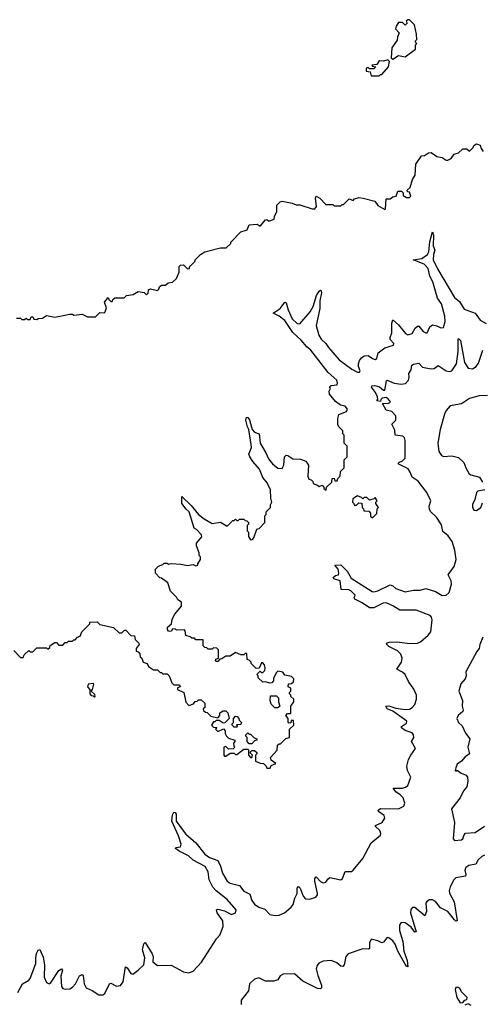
# Model space of a CAD drawing. Extents: x 2673034 to 2765626, y 830478 to 954748.
# Tile 108 of 126: x 2696699 to 2700078, y 921386 to 928580. Entities that reach past the tile are written whole.
import ezdxf

# ---------------------------------------------------------------- set-up
doc = ezdxf.new("R2010")
doc.units = 0

msp = doc.modelspace()

# ---------------------------------------------------------------- linework, layer by layer
at = {"layer": '0CON05XD'}
for points in [[(2699425, 928292.5), (2699465, 928317.5), (2699515, 928307.5), (2699590, 928365), (2699590, 928395), (2699600, 928405), (2699590, 928415), (2699590, 928425), (2699600, 928435), (2699597.5, 928475), (2699581.7, 928541.7), (2699545, 928580), (2699535, 928580), (2699521.7, 928568.3), (2699530, 928555), (2699515, 928540), (2699495, 928560), (2699465, 928560), (2699448.3, 928531.7), (2699443, 928513), (2699470, 928485), (2699457.5, 928455), (2699455, 928430), (2699417.5, 928375), (2699412.5, 928302.5), (2699425, 928292.5)], [(2699325, 928170), (2699335, 928180), (2699345, 928180), (2699392.5, 928235), (2699400, 928275), (2699387, 928287), (2699355, 928277.5), (2699325, 928280), (2699308.3, 928251.7), (2699271.7, 928248.3), (2699275, 928240), (2699300, 928235), (2699285, 928220), (2699255, 928220), (2699245, 928230), (2699230, 928225), (2699230, 928205), (2699258.3, 928198.3), (2699265, 928170), (2699325, 928170)], [(2696675, 926400), (2696705, 926400), (2696715, 926390), (2696735, 926390), (2696745, 926400), (2696755, 926390), (2696775, 926390), (2696781.7, 926408.3), (2696795, 926410), (2696801.7, 926391.7), (2696825, 926390), (2696835, 926397.5), (2696865, 926400), (2696895, 926417.5), (2696955, 926407.5), (2697065, 926427.5), (2697085, 926427.5), (2697095, 926420), (2697155, 926427.5), (2697195, 926410), (2697251.7, 926408.3), (2697285, 926440), (2697315, 926437.5), (2697322.5, 926445), (2697332.5, 926475), (2697317.5, 926515), (2697345, 926550), (2697350, 926535), (2697365, 926520), (2697375, 926520), (2697380, 926535), (2697393, 926547), (2697461.7, 926548.3), (2697480, 926565), (2697527, 926573), (2697565, 926593.3), (2697607, 926587), (2697625, 926570), (2697637, 926583), (2697640, 926605), (2697655, 926612.5), (2697705, 926602.5), (2697715, 926610), (2697720.7, 926629.3), (2697735, 926640), (2697765, 926640), (2697783, 926657), (2697815, 926662.5), (2697845, 926690), (2697862.5, 926735), (2697863, 926777), (2697873, 926787), (2697895, 926790), (2697925, 926760), (2697938.3, 926761.7), (2697940, 926775), (2697980, 926815), (2697980, 926825), (2698020, 926865), (2698050, 926885), (2698165, 926912.5), (2698207, 926913), (2698240, 926945), (2698240, 926955), (2698315, 927030), (2698360, 927045), (2698375, 927080), (2698433, 927087), (2698455, 927072.5), (2698495, 927117.5), (2698505, 927120), (2698515, 927110), (2698525, 927110), (2698558.3, 927121.7), (2698560, 927145), (2698576.7, 927175), (2698577.5, 927225), (2698601.7, 927248.3), (2698615, 927253.3), (2698689.3, 927239.3), (2698717, 927227), (2698745, 927227.5), (2698835, 927197.5), (2698855, 927197.5), (2698867.5, 927215), (2698860, 927275), (2698865, 927290), (2698890, 927275), (2698935, 927230), (2698985, 927230), (2698995, 927220), (2699045, 927220), (2699055, 927230), (2699065, 927230), (2699105, 927270), (2699135, 927260), (2699145, 927270), (2699175, 927280), (2699206.4, 927276.4), (2699293.6, 927253.6), (2699315, 927223.3), (2699365, 927192.5), (2699371.7, 927198.3), (2699375, 927270), (2699405, 927270), (2699423.3, 927286.7), (2699448.3, 927291.7), (2699461.7, 927328.3), (2699488.3, 927328.3), (2699500, 927315), (2699500, 927295), (2699525, 927280), (2699545, 927280), (2699555, 927290), (2699545, 927320), (2699531.7, 927321.7), (2699530, 927335), (2699550, 927355), (2699568.3, 927411.7), (2699587.5, 927445), (2699592.5, 927525), (2699633.9, 927586.1), (2699655, 927587.5), (2699685, 927606.7), (2699705, 927608.8), (2699745, 927580), (2699785, 927572.5), (2699813, 927553), (2699825, 927552.5), (2699850, 927565), (2699871.7, 927598.3), (2699905, 927607.5), (2699935, 927636.7), (2699965, 927637.5), (2699985, 927620), (2700010, 927645), (2700015, 927660), (2700035, 927672.5), (2700063, 927663), (2700068.3, 927638.3), (2700085, 927617.5)], [(2698025, 923610), (2698050, 923585), (2698050, 923555), (2698040, 923545), (2698041.7, 923531.7), (2698055, 923520), (2698068.3, 923518.3), (2698095, 923490), (2698145, 923480), (2698160, 923495), (2698160, 923515), (2698185, 923530), (2698205, 923530), (2698220, 923515), (2698230, 923475), (2698198.3, 923441.7), (2698185, 923440), (2698155, 923460), (2698135, 923460), (2698125, 923450), (2698115, 923450), (2698100, 923425), (2698115, 923410), (2698138.3, 923408.3), (2698130, 923395), (2698145, 923380), (2698188.3, 923398.3), (2698200, 923385), (2698200, 923365), (2698210, 923345), (2698225, 923330), (2698270, 923315), (2698270, 923305), (2698260, 923295), (2698263, 923273), (2698270, 923265), (2698257, 923253), (2698225, 923250), (2698205, 923270), (2698190, 923265), (2698190, 923205), (2698195, 923200), (2698205, 923200), (2698235, 923220), (2698265, 923220), (2698275, 923210), (2698285, 923210), (2698335, 923250), (2698365, 923250), (2698370, 923245), (2698370, 923205), (2698385, 923190), (2698395, 923190), (2698400, 923205), (2698380, 923225), (2698395, 923240), (2698415, 923240), (2698430, 923225), (2698430, 923215), (2698420, 923205), (2698421.7, 923161.7), (2698455, 923147.5), (2698480, 923145), (2698500, 923125), (2698505, 923110), (2698528.3, 923111.7), (2698535, 923130), (2698570, 923145), (2698535, 923170), (2698531.7, 923188.3), (2698578.3, 923241.7), (2698581.7, 923278.3), (2698595, 923290), (2698605, 923290), (2698641.7, 923328.3), (2698670, 923335), (2698670, 923395), (2698700, 923425), (2698698.3, 923458.3), (2698681.7, 923458.3), (2698678.3, 923441.7), (2698665, 923440), (2698660, 923445), (2698660, 923475), (2698642.5, 923495), (2698655, 923510), (2698678.3, 923511.7), (2698680, 923565), (2698700, 923595), (2698700, 923615), (2698680, 923635), (2698680, 923645), (2698670, 923655), (2698670, 923665), (2698680, 923675), (2698680, 923695), (2698660, 923705), (2698661.7, 923728.3), (2698685, 923730), (2698698.3, 923741.7), (2698700, 923765), (2698685, 923780), (2698635, 923790), (2698621.7, 923811.7), (2698585, 923820), (2698571.7, 923808.3), (2698553, 923767), (2698551.7, 923748.3), (2698540, 923735), (2698525, 923732.5), (2698495, 923742.5), (2698475, 923740), (2698441.7, 923771.7), (2698440, 923785), (2698430, 923795), (2698455, 923820), (2698465, 923810), (2698475, 923810), (2698490, 923825), (2698492.5, 923845), (2698486.1, 923866.1), (2698475, 923880), (2698465, 923880), (2698448.3, 923841.7), (2698425, 923840), (2698390, 923875), (2698390, 923885), (2698375, 923900), (2698360, 923905), (2698358.3, 923948.3), (2698345, 923950), (2698335, 923940), (2698315, 923940), (2698275, 923957.5), (2698235, 923930), (2698205, 923930), (2698175, 923910), (2698161.7, 923908.3), (2698145, 923890), (2698135, 923890), (2698130, 923895), (2698131.7, 923908.3), (2698150, 923915), (2698150, 923975), (2698138.3, 923988.3), (2698115, 923990), (2698105, 923980), (2698075, 923980), (2698065, 923990), (2698051.7, 923991.7), (2698040, 924005), (2698038.3, 924048.3), (2697985, 924050), (2697975, 924060), (2697955, 924060), (2697945, 924070), (2697911.7, 924081.7), (2697907.5, 924115), (2697901.7, 924121.7), (2697845, 924120), (2697837, 924127), (2697815, 924130), (2697806.7, 924113.3), (2697795, 924110), (2697785, 924112.5), (2697777.5, 924125), (2697777.5, 924142.5), (2697807.5, 924165), (2697813, 924197), (2697830, 924235), (2697880, 924295), (2697880, 924325), (2697855, 924340), (2697845, 924360), (2697800, 924405), (2697780, 924465), (2697735, 924500), (2697721.7, 924501.7), (2697690, 924535), (2697690, 924565), (2697711.7, 924588.3), (2697745, 924600), (2697755, 924610), (2697775, 924610), (2697785, 924602.5), (2697805, 924607.5), (2697875, 924602.5), (2697925, 924592.5), (2697965, 924600), (2697985, 924590), (2698000, 924595), (2698000, 924605), (2698020, 924635), (2698020, 924655), (2698010, 924665), (2698010, 924685), (2697990, 924735), (2697990, 924755), (2698028.3, 924801.7), (2698027.5, 924815), (2697990, 924855), (2697972.5, 924865), (2697936.9, 924985), (2697914, 925004), (2697883.1, 925045), (2697883.6, 925096.4), (2697950.9, 925030.9), (2698004.6, 924964.6), (2698046.7, 924933.3), (2698105, 924900), (2698165, 924907.5), (2698215, 924880), (2698255, 924920), (2698265, 924920), (2698275, 924930), (2698285, 924920), (2698295, 924920), (2698305, 924930), (2698335, 924930), (2698345, 924920), (2698358.3, 924918.3), (2698370, 924905), (2698370, 924895), (2698360, 924885), (2698360, 924845), (2698370, 924835), (2698370, 924805), (2698385, 924780), (2698398.3, 924781.7), (2698410, 924795), (2698431.7, 924858.3), (2698448.3, 924861.7), (2698490, 924905), (2698490, 924955), (2698500, 924965), (2698500, 924985), (2698530, 925015), (2698530, 925035), (2698540, 925055), (2698532.5, 925085), (2698530, 925145), (2698507.5, 925195), (2698475.8, 925235.8), (2698450.8, 925295), (2698400.9, 925350.9), (2698378.8, 925385), (2698373.3, 925405), (2698390.8, 925455), (2698390, 925475), (2698373.3, 925585), (2698362.2, 925605), (2698350, 925655), (2698354.4, 925675.6), (2698365, 925673.8), (2698376.7, 925656.7), (2698397.5, 925585), (2698415, 925565.8), (2698448.8, 925555), (2698454.4, 925485), (2698496.4, 925416.4), (2698515, 925370.8), (2698545, 925334.2), (2698585, 925304.2), (2698615, 925300), (2698628.8, 925325), (2698632.5, 925385), (2698645, 925397.5), (2698656.7, 925396.7), (2698695, 925372.5), (2698749.3, 925369.3), (2698790, 925355), (2698807.5, 925325), (2698802.5, 925245), (2698811.7, 925221.7), (2698828.3, 925218.3), (2698840, 925205), (2698841.7, 925191.7), (2698875, 925180), (2698885, 925170), (2698908.3, 925178.3), (2698920, 925165), (2698920, 925155), (2698938.3, 925141.7), (2698940, 925165), (2698978.3, 925201.7), (2698981.7, 925228.3), (2698995, 925230), (2699001.7, 925211.7), (2699018.3, 925211.7), (2699021.7, 925228.3), (2699040, 925245), (2699041.7, 925278.3), (2699070, 925305), (2699070, 925365), (2699090, 925385), (2699090, 925465), (2699070, 925485), (2699070, 925545), (2699060, 925555), (2699060, 925575), (2699030, 925605), (2699023, 925623), (2699022.5, 925665), (2699030, 925695), (2699085, 925717.5), (2699092.5, 925735), (2699075, 925756.7), (2699042.5, 925762.5), (2699005, 925790), (2698962.5, 925845), (2698960, 925865), (2698970, 925885), (2698961.7, 925898.3), (2698973.6, 925906.4), (2699017.1, 925912.9), (2699020.8, 925925), (2699015.5, 925945), (2698951.2, 926001.2), (2698825, 926165.6), (2698795, 926189.4), (2698755, 926238.9), (2698693.8, 926295), (2698635, 926382.9), (2698595, 926413.1), (2698550, 926435), (2698600.9, 926469.1), (2698615, 926490), (2698634.5, 926515.5), (2698645, 926510.8), (2698658.9, 926458.9), (2698688.1, 926395), (2698725, 926359.4), (2698745, 926358), (2698821.5, 926445), (2698842.9, 926485), (2698866.9, 926565), (2698885, 926596), (2698895, 926603.3), (2698900, 926600), (2698904.2, 926585), (2698890.9, 926525), (2698890.6, 926469.4), (2698865.4, 926345), (2698884.5, 926275), (2698901.4, 926245), (2698934.6, 926214.6), (2698954.1, 926184.1), (2699033.3, 926095), (2699125, 926026), (2699165, 926004), (2699180, 926005), (2699186.7, 926015), (2699173.3, 926045), (2699173.3, 926065), (2699180.5, 926089.5), (2699195, 926110), (2699215, 926123.3), (2699245, 926127.5), (2699275, 926103.3), (2699295, 926097.5), (2699307.5, 926105), (2699317.5, 926145), (2699365, 926182.5), (2699429.3, 926200.7), (2699432.5, 926215), (2699405, 926242.5), (2699405, 926257.5), (2699417.5, 926292.5), (2699417.7, 926362.3), (2699425, 926387.5), (2699465, 926350.8), (2699517.3, 926287.3), (2699535, 926276.2), (2699565, 926286.7), (2699586.7, 926325), (2699605, 926340), (2699615, 926340), (2699645, 926302.5), (2699665, 926292.5), (2699675, 926292.5), (2699693.9, 926336.1), (2699715, 926350), (2699745, 926343.3), (2699775, 926327.5), (2699795, 926330), (2699807.1, 926375), (2699805, 926413.3), (2699779.1, 926505), (2699750.7, 926545), (2699716, 926665), (2699693.6, 926705), (2699681.7, 926761.7), (2699654, 926794), (2699573.3, 926825), (2699635, 926834.4), (2699676.9, 926865), (2699686.5, 926885), (2699695, 926957.5), (2699715, 927030), (2699722, 927005), (2699718.3, 926928.3), (2699731.9, 926895), (2699721.5, 926865), (2699718.9, 926825), (2699750.5, 926759.5), (2699875, 926550), (2699910.3, 926520.3), (2699944.4, 926464.4), (2700026.1, 926436.1), (2700061.2, 926385), (2700105, 926360)], [(2696685, 921472), (2696719.2, 921535), (2696765, 921562.5), (2696774.6, 921575.4), (2696817.3, 921685), (2696815.9, 921725), (2696822.2, 921757.8), (2696835, 921782), (2696845, 921786.2), (2696869.2, 921729.2), (2696879.6, 921675), (2696878.5, 921585), (2696895, 921545.8), (2696915, 921536.4), (2696925, 921540), (2696985, 921632), (2697005, 921646.2), (2697010.8, 921635), (2696998.8, 921591.2), (2697003.3, 921515), (2697015, 921501.5), (2697032.5, 921497.5), (2697065, 921498.5), (2697085, 921510), (2697105.3, 921535), (2697135, 921594.3), (2697155, 921604.3), (2697162.9, 921592.9), (2697170.8, 921535), (2697185, 921507.1), (2697227.9, 921487.9), (2697276.2, 921455), (2697305, 921453.9), (2697320.9, 921465), (2697355, 921536.2), (2697365, 921539.2), (2697405, 921518.5), (2697435, 921523.5), (2697455, 921551.2), (2697471.4, 921658.6), (2697485, 921652.5), (2697510.2, 921610.2), (2697525, 921606.4), (2697565, 921634.7), (2697604.8, 921675), (2697613.4, 921725), (2697596.7, 921785), (2697605, 921826.7), (2697615, 921836.2), (2697666.9, 921755), (2697672.9, 921735), (2697671, 921695), (2697705, 921669.5), (2697805, 921670.7), (2697895, 921624.1), (2697934.6, 921615.4), (2697965, 921627.8), (2698027.2, 921692.8), (2698135.2, 921864.8), (2698160, 921890), (2698184.6, 921955), (2698182.3, 921995), (2698140.8, 922055), (2698137.5, 922075), (2698145, 922080), (2698195, 922069.4), (2698245, 922042.5), (2698275.4, 922054.6), (2698279.2, 922075), (2698215, 922152), (2698134.4, 922214.4), (2698110.6, 922240.6), (2698083.4, 922295), (2698075, 922354), (2698052.7, 922392.7), (2697965, 922440), (2697931.8, 922471.8), (2697862.5, 922505), (2697836.7, 922525), (2697838.3, 922531.7), (2697872.5, 922537.5), (2697878.6, 922555), (2697857.7, 922617.7), (2697810, 922725), (2697815, 922770), (2697825, 922790), (2697835, 922787.5), (2697842.5, 922775), (2697842.5, 922725), (2697910.3, 922630.3), (2697986, 922566), (2698052.3, 922482.3), (2698085, 922457.7), (2698145.4, 922435.4), (2698165, 922395.7), (2698179.3, 922345), (2698215, 922286.4), (2698235, 922271.8), (2698303.3, 922253.3), (2698335, 922211.9), (2698380, 922190), (2698393.2, 922145), (2698415, 922116.4), (2698445, 922095.4), (2698489.8, 922079.8), (2698525, 922042), (2698564.5, 922034.5), (2698595, 922036.9), (2698634.2, 922055), (2698682.2, 922095), (2698697.3, 922115), (2698708.7, 922161.3), (2698725.6, 922195), (2698724.5, 922235), (2698735, 922245.7), (2698746.9, 922235), (2698770, 922175), (2698786.9, 922156.9), (2698815, 922154.7), (2698862.2, 922167.8), (2698874.5, 922185), (2698874.6, 922195), (2698854.6, 922285.4), (2698855.5, 922304.5), (2698865, 922316.2), (2698895, 922282.9), (2698915, 922273.5), (2698935, 922279.2), (2698949.1, 922300.9), (2698965, 922311.5), (2699045, 922295.4), (2699055.7, 922304.3), (2699075, 922357.1), (2699123.1, 922356.9), (2699135, 922365.4), (2699205, 922450.8), (2699265.9, 922565), (2699335, 922620.8), (2699337.3, 922635), (2699329.6, 922655), (2699296.7, 922685), (2699297, 922693), (2699347.5, 922715), (2699365.6, 922745), (2699360, 922765), (2699318.8, 922795), (2699316, 922805), (2699335, 922815.4), (2699466.4, 922813.6), (2699505.6, 922834.4), (2699512, 922855), (2699500, 922895), (2699477.4, 922917.4), (2699445, 922937.1), (2699426.7, 922965), (2699495, 922965.6), (2699517.6, 922972.4), (2699532.9, 922985), (2699555.4, 923045), (2699532.1, 923095), (2699527.3, 923125), (2699539.3, 923175), (2699555.4, 923205), (2699590.6, 923255), (2699560, 923305), (2699577.5, 923335), (2699576.4, 923355), (2699565, 923368.8), (2699515, 923386.4), (2699488, 923405), (2699486.7, 923415), (2699525, 923438.8), (2699525.6, 923455), (2699425, 923528.1), (2699382.5, 923545), (2699373.3, 923565), (2699395, 923566.5), (2699445, 923548.5), (2699515, 923540.8), (2699545, 923543.5), (2699565, 923554.4), (2699585, 923576.9), (2699597.3, 923615), (2699596.3, 923645), (2699578.7, 923688.7), (2699537.6, 923745), (2699514.5, 923794.5), (2699495, 923813.3), (2699452.9, 923835), (2699486.7, 923885), (2699492.2, 923915), (2699482, 923945), (2699459.5, 923969.5), (2699395, 924000.5), (2699380, 924015), (2699378.8, 924025), (2699397.4, 924032.6), (2699455, 924035.4), (2699545, 924021.8), (2699605, 924024.6), (2699625.7, 924034.3), (2699683.3, 924083.3), (2699701.7, 924108.3), (2699710.9, 924195), (2699706.4, 924215), (2699695.8, 924225.8), (2699595, 924264.7), (2699475, 924266.1), (2699425, 924297.7), (2699375, 924319.2), (2699353.1, 924316.9), (2699285, 924281.8), (2699255, 924281.5), (2699199.8, 924319.8), (2699146.2, 924345), (2699142.5, 924355), (2699150, 924375), (2699117.4, 924407.4), (2699103.8, 924413.8), (2699047.5, 924417.5), (2699038.8, 924478.8), (2698992.5, 924495), (2698987.5, 924505), (2699005, 924518.8), (2699027, 924523), (2699030, 924535), (2699023.8, 924565), (2699000, 924595), (2699045, 924596.7), (2699090.5, 924550.5), (2699119.7, 924499.7), (2699272.5, 924402.5), (2699285, 924399.5), (2699315, 924406.2), (2699405, 924451.1), (2699425, 924443.5), (2699446.4, 924423.6), (2699515, 924399.5), (2699575, 924412), (2699625, 924411.8), (2699665, 924424.4), (2699735, 924402.5), (2699785, 924373.5), (2699815, 924375.5), (2699836.3, 924393.7), (2699853.4, 924455), (2699851.1, 924481.1), (2699828.6, 924525), (2699871.4, 924585), (2699888, 924635), (2699877.5, 924705), (2699858.3, 924768.3), (2699827.8, 924807.8), (2699790, 924840), (2699778.7, 924888.7), (2699742.9, 924945), (2699701.9, 924985), (2699692.3, 925002.3), (2699690.5, 925025), (2699701.1, 925065), (2699673.5, 925125), (2699608.1, 925208.1), (2699565, 925236.2), (2699551.9, 925275), (2699537.3, 925297.3), (2699463.3, 925335), (2699467.5, 925345), (2699495, 925355.6), (2699514.5, 925375.5), (2699515.4, 925505), (2699509.1, 925525), (2699496.4, 925536.4), (2699442.5, 925545), (2699439.8, 925579.8), (2699417.5, 925625), (2699446.7, 925655), (2699445.5, 925685), (2699416.1, 925716.1), (2699375, 925726.2), (2699350, 925775), (2699391.7, 925778.3), (2699407.5, 925785), (2699403.3, 925795), (2699386.2, 925815), (2699375, 925818.6), (2699347.5, 925815), (2699337.5, 925805), (2699335, 925790), (2699307.5, 925795), (2699313.6, 925806.4), (2699311.2, 925825), (2699297.1, 925857.1), (2699267.5, 925895), (2699270, 925905), (2699293, 925907), (2699326.4, 925896.4), (2699355, 925873.8), (2699365, 925873.3), (2699377.5, 925942.5), (2699383.6, 925946.4), (2699435, 925923.1), (2699485, 925916.7), (2699517.6, 925922.4), (2699539.4, 925945), (2699544.4, 925965), (2699540, 925995), (2699557.3, 926022.7), (2699564.1, 926055.9), (2699575, 926063.3), (2699615, 926070), (2699640, 926040), (2699705, 926028.6), (2699725, 926032), (2699755, 926053.3), (2699814.6, 926014.6), (2699835, 926009.1), (2699855, 926013.5), (2699888.8, 926065), (2699902.5, 926155), (2699901.9, 926245), (2699905, 926251.2), (2699917.3, 926235), (2699948.8, 926075), (2699975, 926033.3), (2700005, 926029.1), (2700033.4, 926046.6), (2700049.7, 926070.3), (2700082, 926165)], [(2700115.3, 925834.7), (2700055, 925832.8), (2699985, 925813.1), (2699925, 925773.8), (2699842.4, 925757.6), (2699813.5, 925725), (2699801.2, 925698.8), (2699769.5, 925585), (2699753.5, 925485), (2699759.1, 925425), (2699778.6, 925395), (2699795, 925388.5), (2699855, 925394.3), (2699905, 925380), (2699942.2, 925345), (2699957.5, 925305), (2699982.9, 925262.9), (2699995, 925253.8), (2700057.7, 925237.7), (2700079.8, 925199.8)], [(2700095.7, 925144.3), (2700045.9, 925134.1), (2700034.6, 925125.4), (2700022.5, 925075), (2700005, 925036.7), (2700005, 925017.5), (2700015, 924995.8), (2700035, 924993.1), (2700066, 925015), (2700080, 925050)], [(2699275, 924940), (2699308.3, 924971.7), (2699310, 925005), (2699320, 925015), (2699300, 925045), (2699300, 925055), (2699310, 925065), (2699295, 925090), (2699285, 925080), (2699255, 925070), (2699235, 925090), (2699215, 925090), (2699205, 925080), (2699195, 925090), (2699165, 925100), (2699131.7, 925078.3), (2699130, 925055), (2699140, 925045), (2699141.7, 925031.7), (2699158.3, 925031.7), (2699175, 925050), (2699198.3, 925048.3), (2699200, 925015), (2699210, 925005), (2699211.7, 924991.7), (2699248.3, 924988.3), (2699260, 924975), (2699261.7, 924951.7), (2699275, 924940)], [(2696655, 923970), (2696705, 923920), (2696725, 923920), (2696731.7, 923938.3), (2696765, 923970), (2696775, 923960), (2696795, 923960), (2696825, 923990), (2696895, 923990), (2696905, 923980), (2696918.3, 923991.7), (2696921.7, 924008.3), (2696955, 924030), (2696968.3, 924028.3), (2696985, 924010), (2697015, 924010), (2697031.7, 924028.3), (2697045, 924030), (2697055, 924040), (2697085, 924040), (2697095, 924050), (2697105, 924050), (2697121.7, 924068.3), (2697140, 924075), (2697151.7, 924108.3), (2697210, 924165), (2697211.7, 924178.3), (2697265, 924180), (2697285, 924160), (2697385, 924140), (2697425, 924100), (2697445, 924100), (2697465, 924120), (2697475, 924120), (2697511.7, 924081.7), (2697538.3, 924078.3), (2697541.7, 924051.7), (2697570, 924025), (2697572.5, 924015), (2697550, 923985), (2697550, 923965), (2697565, 923960), (2697577, 923947), (2697580, 923925), (2697590, 923915), (2697600, 923885), (2697630, 923875), (2697640, 923855), (2697675, 923830), (2697705, 923830), (2697725, 923810), (2697735, 923810), (2697745, 923800), (2697775, 923800), (2697790, 923785), (2697810, 923735), (2697825, 923720), (2697865, 923720), (2697870, 923705), (2697851.7, 923698.3), (2697852.5, 923685), (2697897.5, 923665), (2697913, 923593), (2697935, 923570), (2697968.3, 923581.7), (2697981.7, 923598.3), (2697995, 923600), (2698005, 923610), (2698025, 923610)], [(2700082.4, 924067.6), (2700060.5, 924015), (2700055.6, 923985), (2700037.3, 923962.7), (2699957.5, 923815), (2699959.5, 923785), (2699953.3, 923765), (2699921.9, 923728.1), (2699906.9, 923675), (2699934, 923606), (2699930, 923565), (2699938.6, 923535), (2699935.4, 923524.6), (2699900.5, 923495), (2699892.5, 923475), (2699905, 923445.8), (2699931.1, 923421.1), (2699955, 923367.1), (2699986, 923325), (2699972, 923265), (2699984.3, 923215), (2699951.9, 923195), (2699926.8, 923163.2), (2699895, 923141.2), (2699883.3, 923113.3), (2699880, 923095), (2699885, 923090), (2699895, 923097.5), (2699922.5, 923075), (2699959.5, 923059.5), (2699970, 923045), (2699972.2, 923015), (2699964.4, 922975), (2699940.4, 922945), (2699915.2, 922894.8), (2699852.6, 922815), (2699875.3, 922715), (2699866, 922596), (2699875, 922582.7), (2699925, 922586.6), (2699936, 922595), (2699944.7, 922625.3), (2699954.6, 922635.4), (2700025, 922641.1), (2700092.9, 922687.1)], [(2697245, 923630), (2697250, 923635), (2697248.3, 923648.3), (2697220, 923675), (2697230, 923685), (2697240, 923725), (2697235, 923730), (2697200, 923725), (2697193.3, 923705), (2697210, 923685), (2697210, 923655), (2697221.7, 923641.7), (2697235, 923640), (2697245, 923630)], [(2698585, 923552.5), (2698563, 923553), (2698535, 923580), (2698527.5, 923605), (2698530, 923640), (2698575, 923640), (2698590, 923625), (2698590, 923595), (2698600, 923565), (2698585, 923552.5)], [(2698285, 923410), (2698265, 923410), (2698250, 923425), (2698250, 923435), (2698260, 923445), (2698260, 923475), (2698275, 923490), (2698288.3, 923488.3), (2698300, 923475), (2698301.7, 923461.7), (2698320, 923445), (2698315, 923430), (2698281.7, 923428.3), (2698290, 923415), (2698285, 923410)], [(2698395, 923290), (2698375, 923290), (2698360, 923305), (2698360, 923335), (2698350, 923345), (2698350, 923355), (2698365, 923370), (2698375, 923360), (2698385, 923360), (2698411.7, 923331.7), (2698430, 923325), (2698430, 923315), (2698415, 923310), (2698395, 923290)], [(2700095, 922475.8), (2700075, 922466.6), (2700048.5, 922441.5), (2700029.8, 922410.2), (2699979.1, 922400.9), (2699957.3, 922385), (2699950.9, 922365), (2699957.8, 922335), (2699955, 922321.2), (2699885, 922310.4), (2699869.6, 922295), (2699842, 922245), (2699834.7, 922215), (2699837, 922197), (2699871.8, 922135), (2699895, 921997.5), (2699885, 921994.2), (2699875, 922001.9), (2699825, 922062.7), (2699771.7, 922091.7), (2699735, 922138), (2699715, 922148.6), (2699692, 922148), (2699671.9, 922138.1), (2699664.6, 922125), (2699669.5, 922065), (2699657.9, 922032.1), (2699585, 922093.3), (2699567.3, 922092.7), (2699555, 922078.8), (2699553.6, 922055), (2699595.6, 921915), (2699585, 921913.1), (2699558.7, 921948.7), (2699515, 921981.1), (2699486.3, 921983.7), (2699471.8, 921965), (2699472.3, 921925), (2699496.2, 921843.8), (2699503.5, 921775), (2699530, 921705), (2699535, 921660), (2699525, 921663.8), (2699515, 921678.8), (2699460.9, 921775), (2699442.3, 921825), (2699425, 921848.5), (2699395, 921872), (2699382.5, 921875), (2699355, 921840), (2699345, 921836), (2699315, 921850.8), (2699265, 921862.9), (2699254, 921836), (2699255, 921793.8), (2699245, 921788.9), (2699205, 921791.3), (2699098.9, 921755), (2699080.8, 921735), (2699069.1, 921675), (2699058.5, 921661.5), (2699045, 921664.5), (2699015, 921689.6), (2698974.7, 921704.7), (2698915, 921701.4), (2698883.8, 921686.2), (2698871.1, 921668.9), (2698864.5, 921645), (2698876.2, 921596.2), (2698904, 921526), (2698903.9, 921506.1), (2698895, 921498.8), (2698875, 921500.8), (2698768.1, 921555), (2698705, 921608.8), (2698624.2, 921605.8), (2698600.8, 921595), (2698583.8, 921565), (2698555.4, 921554.6), (2698495, 921554.4), (2698445, 921578.2), (2698415, 921570), (2698377.5, 921535), (2698369.2, 921485), (2698315.7, 921415), (2698315.6, 921385)], [(2699915, 921397.5), (2699935, 921400), (2699950, 921415), (2699965, 921420), (2699967.5, 921435), (2699927, 921477), (2699913, 921503), (2699895, 921510), (2699885, 921507.5), (2699880, 921495), (2699892.5, 921435), (2699915, 921397.5)], [(2699996.8, 921376.8), (2699975, 921390), (2699950.7, 921379.3)]]:
    msp.add_lwpolyline(points, dxfattribs=at)

doc.saveas('drawing.dxf')
